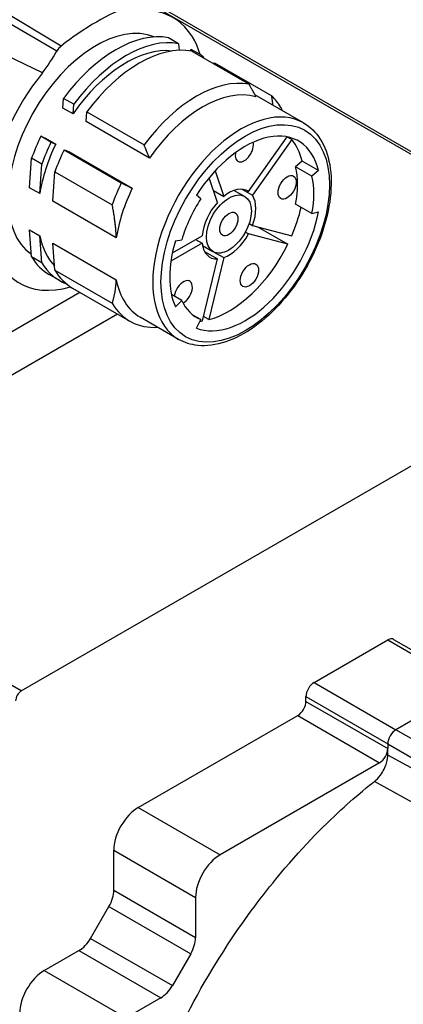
# Model space of a CAD drawing. Extents: x 0 to 2359, y -14 to 1663.
# Tile 21 of 38: x 1586 to 1602, y 1468 to 1511. Entities that reach past the tile are written whole.
import ezdxf

# ---------------------------------------------------------------- set-up
doc = ezdxf.new("R2010")
doc.units = 0
doc.header["$LTSCALE"] = 25.4
doc.layers.get('0').update_dxf_attribs({"linetype": 'CONTINUOUS'})

msp = doc.modelspace()

# ---------------------------------------------------------------- linework, layer by layer
for p, q in [((1613.5114809, 1498.743551), (1581.8119172, 1517.0453027)), ((1613.5011503, 1498.631144), (1583.7048766, 1515.8340306)), ((1585.8740859, 1481.6768249), (1530.3662036, 1513.7243157)), ((1587.5969285, 1509.5421915), (1584.9443558, 1511.1247738)), ((1587.4113589, 1509.3228832), (1584.7465359, 1510.8760983)), ((1592.6742398, 1509.6428853), (1592.2322981, 1509.8980405)), ((1586.7818392, 1508.3772224), (1584.0435052, 1509.6979517)), ((1592.6742398, 1509.6428853), (1592.6970101, 1509.3555027)), ((1593.1716904, 1509.3283773), (1593.2161721, 1509.3971575)), ((1593.6581138, 1509.1420023), (1593.2161721, 1509.3971575)), ((1593.2399252, 1509.3162867), (1595.714799, 1507.8874177)), ((1593.6264899, 1509.0931035), (1593.6581138, 1509.1420023)), ((1594.1921753, 1508.7665049), (1594.2237992, 1508.8154037)), ((1594.2237992, 1508.8154037), (1596.698673, 1507.3865347)), ((1587.6664248, 1506.8617492), (1587.6967457, 1507.2794381)), ((1588.1386874, 1507.0242829), (1587.6967457, 1507.2794381)), ((1598.0738888, 1506.2208672), (1595.9621243, 1507.4400949)), ((1588.1083666, 1506.606594), (1587.6664248, 1506.8617492)), ((1588.1083666, 1506.606594), (1588.1386874, 1507.0242829)), ((1588.674052, 1506.2799954), (1588.7043729, 1506.6976843)), ((1588.7043729, 1506.6976843), (1591.1792466, 1505.2688153)), ((1591.4140908, 1504.6980332), (1588.674052, 1506.2799954)), ((1587.1548134, 1505.3873201), (1586.7128717, 1505.6424753)), ((1586.7128717, 1505.6424753), (1586.9162553, 1505.5628387)), ((1586.9162553, 1505.5628387), (1587.358197, 1505.3076835)), ((1595.6973749, 1503.261616), (1597.3617923, 1505.6189126)), ((1597.3597127, 1505.6159674), (1597.5622058, 1505.499058)), ((1587.1548134, 1505.3873201), (1587.358197, 1505.3076835)), ((1597.5622058, 1505.499058), (1595.8636256, 1503.0933771)), ((1586.2282404, 1503.4196453), (1586.3205927, 1504.691858)), ((1586.7625345, 1504.4367029), (1586.3205927, 1504.691858)), ((1587.7204989, 1505.0607215), (1590.1953726, 1503.6318524)), ((1587.7204989, 1505.0607215), (1587.9238824, 1504.9810849)), ((1587.9238824, 1504.9810849), (1590.6639212, 1503.3991228)), ((1586.6701821, 1503.1644901), (1586.7625345, 1504.4367029)), ((1598.0114543, 1504.5716466), (1597.7283346, 1504.3205898)), ((1598.4354414, 1503.9123415), (1597.7283346, 1504.3205898)), ((1598.7185611, 1504.1633983), (1598.0114543, 1504.5716466)), ((1587.2358675, 1502.8378915), (1587.3282199, 1504.1101042)), ((1587.3282199, 1504.1101042), (1589.8030936, 1502.6812352)), ((1594.3511791, 1502.7876129), (1593.9937082, 1503.8516083)), ((1594.2504068, 1504.1444523), (1594.6201785, 1503.0438443)), ((1598.7185611, 1504.1633983), (1598.4354414, 1503.9123415)), ((1586.6701821, 1503.1644901), (1586.2282404, 1503.4196453)), ((1593.6263771, 1502.9401155), (1593.4419188, 1503.0966442)), ((1594.1796407, 1503.2981889), (1594.6201785, 1503.0438443)), ((1595.0750228, 1503.3045936), (1595.5310587, 1503.0413011)), ((1595.4098743, 1503.3553505), (1595.8636256, 1503.0933771)), ((1595.6386989, 1503.2954926), (1595.6973749, 1503.261616)), ((1589.9759063, 1501.2559294), (1587.2358675, 1502.8378915)), ((1598.4354414, 1502.3032466), (1597.7283346, 1502.7114949)), ((1598.4354414, 1502.3032466), (1598.7185611, 1502.3791083)), ((1595.719421, 1501.8687838), (1595.8636256, 1501.7855272)), ((1595.8636256, 1501.7855272), (1597.5622058, 1501.3411977)), ((1596.1174644, 1501.7191258), (1597.395955, 1500.9809889)), ((1586.2282404, 1501.6009272), (1586.6701821, 1501.345772)), ((1586.3205927, 1500.4353538), (1586.2282404, 1501.6009272)), ((1586.7625345, 1500.1801986), (1586.6701821, 1501.345772)), ((1592.4022524, 1500.6043267), (1593.6854352, 1501.3451726)), ((1595.5597704, 1501.5047644), (1595.6973749, 1501.4253184)), ((1597.395955, 1500.9809889), (1595.6973749, 1501.4253184)), ((1587.3282199, 1499.8536), (1587.2358675, 1501.0191734)), ((1587.2358675, 1501.0191734), (1589.9759063, 1499.4372113)), ((1593.6854352, 1501.018574), (1592.3393565, 1500.2414151)), ((1592.5336492, 1501.1287336), (1592.8072883, 1501.1654293)), ((1593.4025925, 1501.1818733), (1593.6854352, 1501.018574)), ((1593.7000228, 1500.9230237), (1594.1560587, 1500.6597313)), ((1593.7858194, 1500.6712792), (1594.3511791, 1500.3448686)), ((1594.225951, 1500.6268583), (1594.6201785, 1500.399251)), ((1586.7625345, 1500.1801986), (1586.3205927, 1500.4353538)), ((1593.7023793, 1497.664577), (1594.3511791, 1500.3448686)), ((1594.6201785, 1500.399251), (1593.9713787, 1497.7189593)), ((1587.5189636, 1499.4109775), (1587.0770219, 1499.6661327)), ((1587.3282199, 1499.8536), (1589.8030936, 1498.424731)), ((1588.4063363, 1498.8986527), (1582.9013429, 1495.7203433)), ((1588.084649, 1499.0843789), (1590.5595228, 1497.6555099)), ((1592.8072883, 1498.5513275), (1592.363314, 1498.8076562)), ((1592.8072883, 1498.5513275), (1592.5336492, 1498.2720519)), ((1581.3839579, 1492.9750963), (1590.0250974, 1497.9640605)), ((1593.6263771, 1497.7224435), (1593.2913472, 1497.9158731)), ((1585.8740859, 1481.6768249), (1613.4543174, 1497.6002789)), ((1592.6738888, 1496.8677928), (1591.0121878, 1497.8271763)), ((1593.4419188, 1497.3529207), (1593.6263771, 1497.7224435)), ((1593.9713787, 1497.7189593), (1593.7469134, 1497.8485544)), ((1598.5312973, 1482.0442483), (1601.7132778, 1483.8813656)), ((1601.7132778, 1483.8813656), (1605.2488117, 1481.8401242)), ((1601.9632778, 1483.90613), (1605.4988117, 1481.8648886)), ((1598.5312973, 1482.0442483), (1602.0668312, 1480.0030069)), ((1605.2488117, 1481.8401242), (1602.0668312, 1480.0030069)), ((1598.1777439, 1481.4318759), (1601.7132778, 1479.3906344)), ((1598.1777439, 1481.2277517), (1598.1777439, 1481.4318759)), ((1598.1777439, 1481.2277517), (1601.7132778, 1479.1865103)), ((1590.9298994, 1476.6349585), (1597.8241905, 1480.6153793)), ((1597.8241905, 1480.6153793), (1601.3597244, 1478.5741379)), ((1611.8249048, 1474.348768), (1602.0668312, 1480.0030069)), ((1601.7132778, 1479.3906344), (1601.7132778, 1479.1865103)), ((1601.7132778, 1479.3906344), (1611.4713514, 1473.7363956)), ((1601.7132778, 1478.9075392), (1601.7132778, 1479.1865103)), ((1611.4713514, 1473.5304502), (1601.7132778, 1478.9075392)), ((1601.3597244, 1478.5741379), (1594.4654333, 1474.593717)), ((1610.8750276, 1472.3797489), (1601.1339614, 1477.7700186)), ((1590.9298994, 1476.6349585), (1594.4654333, 1474.593717)), ((1589.8692392, 1474.7978412), (1593.4047731, 1472.7565997)), ((1589.8692392, 1473.0633686), (1589.8692392, 1474.7978412)), ((1589.8692392, 1473.0633686), (1593.4047731, 1471.0221271)), ((1588.8661328, 1470.9877332), (1589.6621325, 1472.3664451)), ((1589.6621325, 1472.3664451), (1593.1976664, 1470.3252037)), ((1593.4047731, 1472.7565997), (1593.4047731, 1471.0221271)), ((1588.8661328, 1470.9877332), (1592.4016667, 1468.9464918)), ((1586.8640354, 1469.5926755), (1588.3661328, 1470.4599118)), ((1588.3661328, 1470.4599118), (1591.9016667, 1468.4186703)), ((1593.1976664, 1470.3252037), (1592.4016667, 1468.9464918)), ((1586.8640354, 1469.5926755), (1590.3995693, 1467.551434)), ((1591.9016667, 1468.4186703), (1590.3995693, 1467.551434))]:
    msp.add_line(p, q)
for centre, major_axis, start_param, end_param in [((1589.1159937, 1500.8625553), (5.95, 10.3057023), 0.6038749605, 0.9669213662), ((1589.1159937, 1505.0348529), (3.3125, 5.7374183), 5.7876019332, 6.5469891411), ((1589.1159937, 1505.1573273), (-2.7, -4.6765372), 3.2131623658, 6.2438273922), ((1589.9645219, 1504.6674294), (2.8875, 5.0012967), 0.196619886, 1.3741764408), ((1590.4064636, 1504.4122742), (2.8875, 5.0012967), 0.196619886, 1.3741764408), ((1587.6607547, 1509.1775009), (0.25, 0.4330127), 0.9669213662, 1.5683826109), ((1590.4064636, 1504.4122742), (2.7, 4.6765372), 0.2405209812, 1.431216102), ((1590.972149, 1504.0856756), (2.8875, 5.0012967), 0.196619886, 1.3741764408), ((1584.7642465, 1510.8659857), (2.653525, 4.5960401), 4.4946319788, 4.7099752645), ((1590.4064636, 1504.4122742), (2.8875, 5.0012967), 6.0865654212, 6.1474597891), ((1589.1159937, 1505.0348529), (3.3125, 5.7374183), 1.3069924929, 2.1616305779), ((1593.4470228, 1502.6568066), (2.8875, 5.0012967), 0.196619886, 1.3741764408), ((1593.7121878, 1502.5037135), (2.7, 4.6765372), 0.1395802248, 1.431216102), ((1593.4470228, 1502.6568066), (2.8875, 5.0012967), 5.9660685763, 6.1474597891), ((1595.3738888, 1501.54433), (-2.7, -4.6765372), 3.1415926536, 6.2831853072), ((1589.9645219, 1504.6674294), (2.8875, 5.0012967), 1.7065218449, 1.8879130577), ((1595.5506655, 1501.4422679), (2.3057, 3.9935895), 5.7370076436, 7.7718407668), ((1590.4064636, 1504.4122742), (-2.7, -4.6765372), 4.8514826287, 5.2900493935), ((1590.4064636, 1504.4122742), (2.8875, 5.0012967), 1.7065218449, 1.8879130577), ((1595.5132822, 1505.0447699), (-0.279, -0.4832422), 5.2546379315, 8.9063498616), ((1594.8435587, 1501.8505162), (2.3057, 3.9935895), 5.7370076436, 6.0827212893), ((1590.972149, 1504.0856756), (2.8875, 5.0012967), 1.7065218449, 1.8879130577), ((1594.8435587, 1501.8505162), (-2.0985, -3.6347086), 2.1192038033, 2.5931851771), ((1595.5506655, 1501.4422679), (-2.0985, -3.6347086), 2.1192038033, 2.5931851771), ((1593.4470228, 1502.6568066), (2.8875, 5.0012967), 1.7065218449, 1.8879130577), ((1594.8435587, 1501.8505162), (0.825, 1.4289419), 6.2476165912, 7.2612318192), ((1593.7121878, 1502.5037135), (-2.7, -4.6765372), 4.8514826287, 5.2900493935), ((1594.8435587, 1501.8505162), (0.825, 1.4289419), 4.9909795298, 6.0045947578), ((1595.5506655, 1501.4422679), (2.0985, 3.6347086), 1.4908852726, 1.9648666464), ((1594.8435587, 1501.8505162), (0.825, 1.4289419), 1.2210683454, 2.2346835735), ((1594.8435587, 1501.8505162), (-2.3057, -3.9935895), 1.7712603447, 2.0651696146), ((1595.5506655, 1501.4422679), (-2.3057, -3.9935895), 0.0821408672, 2.1169739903), ((1589.1159937, 1505.0348529), (-3.3125, -5.7374183), 5.692351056, 6.8278628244), ((1590.4064636, 1504.4122742), (-2.7, -4.6765372), 5.7055248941, 6.1243315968), ((1594.8435587, 1501.8505162), (-0.825, -1.4289419), 0.5927498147, 1.6063650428), ((1595.5506655, 1501.4422679), (2.3057, 3.9935895), 1.9670964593, 2.7452925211), ((1594.8435587, 1501.8505162), (-0.825, -1.4289419), 5.6192980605, 6.6329132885), ((1594.8435587, 1501.8505162), (-2.3057, -3.9935895), 0.5146232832, 1.6844915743), ((1589.9645219, 1504.6674294), (-2.8875, -5.0012967), 5.9660685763, 6.2831853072), ((1590.4064636, 1504.4122742), (-2.8875, -5.0012967), 5.9660685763, 6.381296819), ((1590.972149, 1504.0856756), (-2.8875, -5.0012967), 5.9660685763, 6.2831853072), ((1593.7121878, 1502.5037135), (-2.7, -4.6765372), 5.7055248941, 6.2831853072), ((1592.8725746, 1498.8957332), (0.279, 0.4832422), 3.9054290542, 8.4887904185), ((1593.4470228, 1502.6568066), (-2.8875, -5.0012967), 5.9660685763, 6.6455394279), ((1595.5506655, 1501.4422679), (-2.0985, -3.6347086), 5.8891149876, 6.3630963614), ((1594.8435587, 1501.8505162), (-2.3057, -3.9935895), 0.3910363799, 0.4278545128), ((1601.7132778, 1483.4731173), (0.25, 0.4330127), 0, 0.7853981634), ((1598.5312973, 1481.636), (0.25, 0.4330127), 0.7853981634, 2.3561944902), ((1585.8740859, 1481.3910511), (0.175, 0.3031089), 0.7853981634, 2.3561944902), ((1597.8241905, 1481.0236276), (0.25, 0.4330127), 3.926990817, 5.4977871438), ((1602.0668312, 1479.5947586), (-0.25, -0.4330127), 3.926990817, 5.4977871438), ((1601.3597244, 1478.9823861), (-0.25, -0.4330127), 0.7853981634, 2.3561944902), ((1590.9298994, 1475.4102136), (0.75, 1.2990381), 0.7853981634, 2.3561944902), ((1594.4654333, 1473.3689721), (-0.75, -1.2990381), 3.926990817, 5.4977871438), ((1589.1621325, 1472.6551203), (0.5, 0.8660254), 4.7123889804, 5.4977871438), ((1613.0269863, 1457.9575992), (9.7125, 16.8225435), 0.9427170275, 2.1988756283), ((1613.0269863, 1457.9575992), (9.5875, 16.6060371), 0.9204974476, 2.2210952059), ((1613.2744737, 1457.8147123), (9.7125, 16.8225435), 0.8988978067, 2.2426948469), ((1614.97153, 1456.8349164), (9.7125, 16.8225435), 0.8833382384, 2.2582544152), ((1588.3661328, 1471.2764083), (0.5, 0.8660254), 3.926990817, 4.7123889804), ((1592.6976664, 1470.6138788), (-0.5, -0.8660254), 1.5707963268, 2.3561944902), ((1586.8640354, 1468.3679306), (0.75, 1.2990381), 0.7853981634, 2.3561944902), ((1591.9016667, 1469.2351669), (-0.5, -0.8660254), 0.7853981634, 1.5707963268)]:
    msp.add_ellipse(centre, major_axis=major_axis, ratio=0.5773502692, start_param=start_param, end_param=end_param)
for centre, major_axis in [((1595.5506655, 1501.4422679), (2.575, 4.4600308)), ((1597.3629544, 1503.4372019), (-0.279, -0.4832422)), ((1594.8435587, 1501.8505162), (0.6875, 1.1907849)), ((1594.8435587, 1501.8505162), (-0.279, -0.4832422)), ((1595.7309073, 1499.6368882), (0.279, 0.4832422))]:
    msp.add_ellipse(centre, major_axis=major_axis, ratio=0.5773502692)
for points, weights in [([(1595.714799, 1507.8874177), (1595.8707089, 1507.6086902), (1596.0102849, 1507.3516471)], [1.0010670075, 1.00150445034, 1]), ([(1596.751843, 1506.9841506), (1596.7260303, 1507.1795549), (1596.698673, 1507.3865347)], [1.00023115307, 1.00085173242, 1.00064319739]), ([(1597.0909519, 1506.8888822), (1597.1130233, 1506.8256671), (1597.1339316, 1506.7635517)], [1.0062823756, 1.00680608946, 1.0071904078]), ([(1591.4140908, 1504.6980332), (1591.3038182, 1504.9719946), (1591.1792466, 1505.2688153)], [1, 1.00150445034, 1.0010670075]), ([(1590.1953726, 1503.6318524), (1590.4375197, 1503.5115763), (1590.6639212, 1503.3991228)], [1.00064319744, 1.00088666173, 1]), ([(1589.9759063, 1501.2559294), (1589.9589967, 1501.9062178), (1589.8030936, 1502.6812352)], [1, 1.01227897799, 1.0062823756]), ([(1589.8030936, 1498.424731), (1589.9589967, 1498.9095091), (1589.9759063, 1499.4372113)], [1.0062823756, 1.01227897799, 1])]:
    msp.add_rational_spline(points, weights, degree=2)
for points, knots in [([(1598.0738888, 1506.2208672), (1598.3625054, 1506.0542343), (1598.6072073, 1505.8134759), (1598.9926403, 1505.2053884), (1599.1281949, 1504.8327025), (1599.2778875, 1503.9834888), (1599.285365, 1503.5019763), (1599.167537, 1502.4891051), (1599.041262, 1501.9575024), (1598.6699374, 1500.9006196), (1598.425378, 1500.3755244), (1597.8429925, 1499.3825073), (1597.505436, 1498.9146731), (1596.7690996, 1498.0812543), (1596.3703696, 1497.7159755), (1595.5476642, 1497.1253224), (1595.1236878, 1496.9003995), (1594.2921269, 1496.6215957), (1593.883736, 1496.5663419), (1593.2044004, 1496.6355659), (1592.9233259, 1496.7237802), (1592.6738888, 1496.8677928)], [0.7853981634, 0.7853981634, 0.7853981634, 0.7853981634, 1.0789065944, 1.0789065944, 1.3881157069, 1.3881157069, 1.7138117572, 1.7138117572, 2.041558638, 2.041558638, 2.3680081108, 2.3680081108, 2.6939046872, 2.6939046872, 3.0204347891, 3.0204347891, 3.3482409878, 3.3482409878, 3.6733259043, 3.6733259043, 3.926990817, 3.926990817, 3.926990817, 3.926990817]), ([(1601.1339614, 1477.7700186), (1601.2164443, 1477.8351408), (1601.3085309, 1477.926963), (1601.3915757, 1478.0372479), (1601.5136316, 1478.1993401), (1601.6103836, 1478.399033), (1601.6593483, 1478.563653), (1601.7071313, 1478.7243001), (1601.7132778, 1478.8483786), (1601.7132778, 1478.9075392)], [0, 0, 0, 0, 0.2561444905, 0.2561444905, 0.2561444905, 0.6326151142, 0.6326151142, 0.6326151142, 1, 1, 1, 1]), ([(1592.6162263, 1466.8655045), (1593.3349589, 1468.351651), (1594.2061786, 1469.8583485), (1595.1350764, 1471.2209457), (1595.8364157, 1472.2497382), (1596.5679149, 1473.1964532), (1597.2688611, 1474.0175579), (1598.299083, 1475.2243838), (1599.2599643, 1476.1561595), (1599.9614797, 1476.7835096), (1600.6460648, 1477.3957192), (1601.0834614, 1477.7301476), (1601.1339614, 1477.7700186)], [0.42831867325, 0.42831867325, 0.42831867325, 0.42831867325, 0.57313443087, 0.57313443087, 0.57313443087, 0.68247369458, 0.68247369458, 0.68247369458, 0.84317604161, 0.84317604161, 0.84317604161, 1, 1, 1, 1])]:
    msp.add_open_spline(points, degree=3, knots=knots)

doc.saveas('drawing.dxf')
